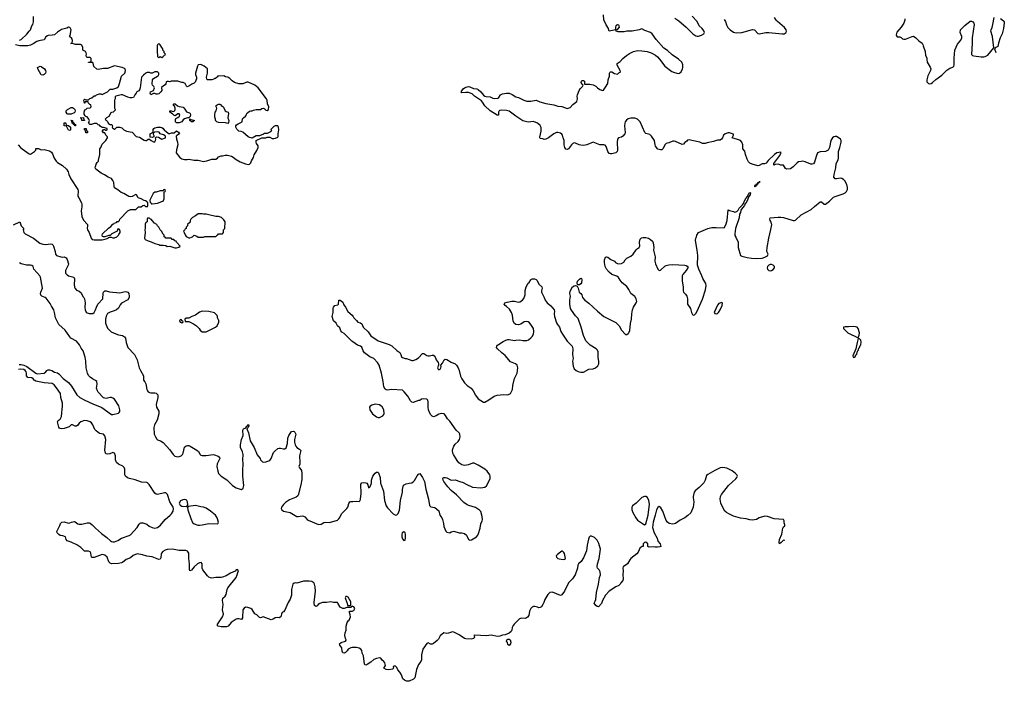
# Model space of a CAD drawing. Header units: inches. Extents: x 2220522 to 2384314, y 721474 to 893490.
# Tile 247 of 256: x 2355070 to 2369634, y 828835 to 838619. Entities that reach past the tile are written whole.
import ezdxf

# ---------------------------------------------------------------- set-up
doc = ezdxf.new("R2010")
doc.units = ezdxf.units.IN
doc.header["$MEASUREMENT"] = 0
for name, color, linetype in [('C3852', 7, 'Continuous'), ('C3853', 7, 'Continuous'), ('C3862', 7, 'Continuous'), ('C3863', 7, 'Continuous')]:
    doc.layers.add(name, color=color, linetype=linetype)

msp = doc.modelspace()

# ---------------------------------------------------------------- linework, layer by layer
at = {"layer": 'C3852', "color": 5, "elevation": 120}
for points in [[(2359043, 830000), (2359037, 829990), (2358992, 829888), (2358970, 829861), (2358951, 829850), (2358941, 829830), (2358931, 829790), (2358910, 829775), (2358890, 829779), (2358850, 829775), (2358830, 829758), (2358790, 829742), (2358670, 829789), (2358630, 829773), (2358617, 829777), (2358577, 829817), (2358550, 829835), (2358510, 829895), (2358490, 829909), (2358445, 829925), (2358410, 829929), (2358390, 829917), (2358371, 829890), (2358365, 829775), (2358352, 829750), (2358310, 829761), (2358290, 829761), (2358270, 829753), (2358196, 829704), (2358155, 829650), (2358130, 829638), (2358050, 829642), (2358008, 829650), (2357989, 829670), (2358072, 829790), (2358085, 829830), (2358072, 829892), (2358078, 829970), (2358075, 830000)], [(2359547, 830000), (2359510, 829987), (2359487, 829973), (2359470, 829953), (2359450, 829941), (2359444, 829944), (2359430, 829958), (2359426, 829990), (2359427, 830000)], [(2360000, 829942), (2359990, 829946), (2359978, 829942), (2359972, 829928), (2359910, 829926), (2359871, 829909), (2359849, 829909), (2359809, 829929), (2359778, 829990), (2359770, 829998), (2359732, 830000)], [(2359908, 830000), (2359912, 829992), (2359918, 829958), (2359950, 829954), (2359962, 829958), (2359967, 829973), (2359968, 830000)], [(2360000, 829337), (2359990, 829337), (2359970, 829332), (2359930, 829309), (2359914, 829286), (2359890, 829263), (2359870, 829253), (2359850, 829254), (2359839, 829279), (2359836, 829330), (2359804, 829370), (2359801, 829390), (2359824, 829410), (2359889, 829430), (2359898, 829442), (2359901, 829450), (2359888, 829468), (2359879, 829510), (2359886, 829554), (2359899, 829590), (2359897, 829650), (2359915, 829705), (2359929, 829730), (2359942, 829738), (2359964, 829790), (2359960, 829820), (2359948, 829850), (2359946, 829870), (2359950, 829874), (2359990, 829872), (2360000, 829877)]]:
    msp.add_lwpolyline(points, dxfattribs=at)
at = {"layer": 'C3853', "color": 5}
for points, elevation in [([(2355065, 838315), (2355092, 838328), (2355177, 838403), (2355209, 838451), (2355228, 838470), (2355249, 838530), (2355262, 838550), (2355275, 838585), (2355276, 838664)], 140), ([(2355047, 836767), (2355081, 836730), (2355107, 836710), (2355210, 836636), (2355228, 836632), (2355288, 836670), (2355308, 836690), (2355310, 836714), (2355350, 836712), (2355390, 836692), (2355430, 836698), (2355450, 836696), (2355510, 836681), (2355542, 836662), (2355557, 836637), (2355581, 836570), (2355608, 836528), (2355630, 836507), (2355702, 836462), (2355763, 836410), (2355787, 836370), (2355796, 836330), (2355826, 836266), (2355931, 836110), (2355936, 836090), (2355931, 836010), (2355943, 835983), (2355986, 835910), (2355991, 835891), (2355991, 835851), (2355979, 835790), (2355989, 835709), (2356015, 835655), (2356071, 835590), (2356074, 835570), (2356067, 835530), (2356071, 835510), (2356096, 835470), (2356127, 835387), (2356141, 835370), (2356170, 835362), (2356290, 835361), (2356350, 835378), (2356378, 835390), (2356382, 835398), (2356396, 835404), (2356424, 835404), (2356450, 835391), (2356470, 835391), (2356509, 835410), (2356533, 835430), (2356537, 835443), (2356555, 835470), (2356556, 835496), (2356542, 835522), (2356530, 835526), (2356518, 835522), (2356514, 835490), (2356434, 835450), (2356410, 835426), (2356390, 835426), (2356331, 835409), (2356311, 835409), (2356295, 835415), (2356289, 835430), (2356295, 835450), (2356383, 835537), (2356420, 835560), (2356450, 835594), (2356462, 835598), (2356466, 835610), (2356502, 835618), (2356510, 835634), (2356530, 835634), (2356546, 835650), (2356549, 835671), (2356670, 835792), (2356710, 835812), (2356790, 835814), (2356828, 835852), (2356867, 835853), (2356893, 835873), (2356910, 835874), (2356930, 835854), (2356962, 835858), (2356966, 835870), (2356966, 835910), (2356962, 835922), (2356947, 835927), (2356942, 835942), (2356910, 835946), (2356866, 835970), (2356824, 835984), (2356815, 835995), (2356798, 836030), (2356790, 836035), (2356734, 836006), (2356710, 836001), (2356686, 836006), (2356609, 836049), (2356570, 836061), (2356521, 836101), (2356473, 836133), (2356465, 836150), (2356463, 836210), (2356450, 836242), (2356430, 836269), (2356378, 836290), (2356326, 836326), (2356274, 836350), (2356195, 836410), (2356188, 836430), (2356189, 836450), (2356200, 836480), (2356215, 836505), (2356234, 836526), (2356238, 836542), (2356253, 836627), (2356255, 836710), (2356269, 836730), (2356290, 836778), (2356342, 836830), (2356368, 836870), (2356367, 836887), (2356346, 836910), (2356330, 836946), (2356308, 836948), (2356302, 836962), (2356286, 836970), (2356302, 836978), (2356310, 836994), (2356330, 836994), (2356344, 836984), (2356356, 836984), (2356366, 836990), (2356366, 837010), (2356310, 837026), (2356290, 837026), (2356262, 837042), (2356250, 837058), (2356230, 837066), (2356210, 837086), (2356170, 837086), (2356132, 837068), (2356108, 837068), (2356086, 837090), (2356096, 837104), (2356100, 837120), (2356102, 837130), (2356095, 837150), (2356070, 837182), (2356048, 837188), (2356036, 837196), (2356022, 837222), (2356022, 837250), (2356035, 837285), (2356046, 837290), (2356067, 837313), (2356110, 837314), (2356126, 837330), (2356122, 837362), (2356107, 837367), (2356087, 837387), (2356082, 837402), (2356050, 837406), (2356038, 837402), (2356033, 837387), (2356027, 837387), (2356026, 837410), (2356018, 837430), (2356023, 837437), (2356030, 837442), (2356050, 837434), (2356090, 837434), (2356107, 837453), (2356136, 837464), (2356170, 837492), (2356190, 837494), (2356206, 837510), (2356250, 837522), (2356270, 837522), (2356290, 837512), (2356370, 837552), (2356406, 837590), (2356448, 837592), (2356509, 837611), (2356530, 837632), (2356547, 837673), (2356576, 837784), (2356624, 837830), (2356630, 837842), (2356633, 837870), (2356628, 837890), (2356610, 837902), (2356586, 837910), (2356470, 837935), (2356370, 837899), (2356310, 837899), (2356230, 837882), (2356209, 837889), (2356169, 837929), (2356156, 837976), (2356150, 837986), (2356090, 837986), (2356086, 837990), (2356122, 837998), (2356127, 838013), (2356127, 838047), (2356110, 838058), (2356070, 838058), (2356058, 838070), (2356054, 838090), (2356059, 838110), (2356054, 838130), (2356042, 838150), (2356006, 838170), (2356002, 838182), (2356004, 838210), (2355990, 838242), (2355970, 838253), (2355894, 838254), (2355850, 838268), (2355827, 838267), (2355834, 838274), (2355846, 838274), (2355849, 838310), (2355839, 838339), (2355808, 838370), (2355816, 838384), (2355833, 838470), (2355817, 838497), (2355810, 838504), (2355792, 838508), (2355767, 838493), (2355710, 838481), (2355690, 838473), (2355630, 838435), (2355583, 838397), (2355550, 838389), (2355490, 838386), (2355479, 838381), (2355456, 838364), (2355430, 838321), (2355354, 838306), (2355324, 838296), (2355270, 838262), (2355230, 838244), (2355190, 838234), (2355074, 838234), (2355006, 838246)], 140), ([(2354976, 835584), (2355070, 835631), (2355091, 835571), (2355130, 835532), (2355123, 835517), (2355126, 835490), (2355133, 835470), (2355152, 835452), (2355275, 835390), (2355370, 835315), (2355410, 835298), (2355450, 835292), (2355530, 835304), (2355550, 835299), (2355562, 835290), (2355572, 835270), (2355596, 835190), (2355601, 835150), (2355613, 835133), (2355678, 835110), (2355710, 835107), (2355730, 835110), (2355750, 835104), (2355757, 835097), (2355772, 835072), (2355790, 835010), (2355789, 834990), (2355750, 834910), (2355748, 834870), (2355770, 834845), (2355792, 834832), (2355870, 834810), (2355878, 834798), (2355883, 834790), (2355883, 834770), (2355874, 834710), (2355882, 834662), (2355890, 834643), (2355910, 834619), (2355950, 834605), (2355981, 834581), (2356006, 834526), (2356021, 834510), (2356030, 834492), (2356039, 834430), (2356035, 834370), (2356038, 834330), (2356055, 834295), (2356070, 834282), (2356096, 834276), (2356130, 834274), (2356150, 834276), (2356171, 834289), (2356190, 834326), (2356205, 834370), (2356227, 834410), (2356302, 834490), (2356304, 834576), (2356310, 834591), (2356330, 834611), (2356350, 834611), (2356396, 834596), (2356550, 834578), (2356630, 834597), (2356656, 834596), (2356671, 834590), (2356686, 834570), (2356691, 834530), (2356691, 834510), (2356670, 834474), (2356575, 834425), (2356556, 834404), (2356530, 834354), (2356503, 834330), (2356468, 834312), (2356406, 834294), (2356368, 834272), (2356350, 834233), (2356337, 834190), (2356340, 834130), (2356370, 834059), (2356392, 834032), (2356424, 834004), (2356492, 833971), (2356530, 833959), (2356590, 833947), (2356622, 833930), (2356633, 833910), (2356646, 833846), (2356672, 833771), (2356767, 833670), (2356810, 833591), (2356839, 833470), (2356855, 833430), (2356902, 833350), (2356899, 833290), (2356923, 833263), (2356937, 833236), (2356950, 833150), (2356958, 833130), (2356970, 833117), (2356990, 833107), (2357010, 833103), (2357070, 833103), (2357090, 833098), (2357113, 833073), (2357113, 833033), (2357089, 832930), (2357096, 832890), (2357126, 832830), (2357129, 832790), (2357101, 832699), (2357065, 832630), (2357054, 832590), (2357061, 832490), (2357077, 832450), (2357098, 832418), (2357110, 832408), (2357153, 832393), (2357190, 832365), (2357290, 832260), (2357339, 832190), (2357366, 832166), (2357390, 832157), (2357410, 832156), (2357430, 832159), (2357456, 832170), (2357476, 832190), (2357486, 832210), (2357510, 832297), (2357530, 832316), (2357550, 832321), (2357570, 832320), (2357590, 832312), (2357690, 832254), (2357713, 832233), (2357738, 832190), (2357750, 832179), (2357770, 832172), (2357830, 832172), (2357930, 832188), (2357950, 832185), (2358006, 832166), (2358027, 832150), (2358030, 832130), (2357990, 832050), (2357984, 832010), (2358000, 831940), (2358012, 831910), (2358050, 831870), (2358134, 831814), (2358217, 831730), (2358270, 831698), (2358330, 831674), (2358350, 831671), (2358374, 831690), (2358383, 831730), (2358371, 831870), (2358370, 831950), (2358376, 832050), (2358371, 832111), (2358377, 832190), (2358368, 832230), (2358338, 832290), (2358334, 832330), (2358350, 832411), (2358375, 832470), (2358370, 832550), (2358382, 832570), (2358416, 832584), (2358429, 832610), (2358443, 832617), (2358452, 832632), (2358458, 832610), (2358451, 832590), (2358432, 832570), (2358455, 832510), (2358478, 832390), (2358536, 832290), (2358585, 832185), (2358625, 832130), (2358631, 832111), (2358661, 832081), (2358675, 832075), (2358710, 832079), (2358770, 832101), (2358791, 832129), (2358824, 832216), (2358842, 832238), (2358890, 832277), (2358910, 832284), (2358930, 832284), (2358970, 832271), (2358990, 832271), (2359010, 832285), (2359029, 832351), (2359038, 832430), (2359050, 832470), (2359089, 832530), (2359116, 832536), (2359130, 832531), (2359140, 832520), (2359154, 832490), (2359133, 832410), (2359134, 832370), (2359144, 832330), (2359153, 832310), (2359170, 832293), (2359210, 832270), (2359227, 832250), (2359225, 832230), (2359207, 832170), (2359215, 832070), (2359212, 832048), (2359197, 832010), (2359207, 831990), (2359228, 831968), (2359238, 831950), (2359244, 831910), (2359242, 831818), (2359230, 831738), (2359190, 831589), (2359183, 831577), (2359161, 831559), (2359063, 831517), (2359002, 831478), (2358973, 831450), (2358941, 831410), (2358937, 831390), (2358947, 831370), (2358970, 831350), (2359070, 831330), (2359170, 831274), (2359190, 831272), (2359250, 831281), (2359270, 831279), (2359287, 831267), (2359320, 831230), (2359337, 831217), (2359490, 831155), (2359530, 831158), (2359570, 831182), (2359590, 831186), (2359650, 831185), (2359770, 831220), (2359790, 831236), (2359805, 831255), (2359831, 831309), (2359848, 831330), (2359910, 831391), (2359922, 831410), (2359938, 831462), (2359952, 831488), (2359970, 831493), (2360000, 831496)], 120), ([(2355062, 833518), (2355090, 833522), (2355130, 833512), (2355178, 833490), (2355310, 833390), (2355330, 833383), (2355430, 833394), (2355456, 833410), (2355470, 833431), (2355490, 833440), (2355510, 833441), (2355543, 833430), (2355584, 833404), (2355630, 833395), (2355650, 833383), (2355714, 833314), (2355793, 833253), (2355838, 833198), (2355913, 833073), (2355961, 833030), (2356034, 832990), (2356150, 832936), (2356286, 832886), (2356430, 832782), (2356450, 832781), (2356530, 832801), (2356542, 832810), (2356550, 832826), (2356549, 832851), (2356534, 832910), (2356470, 833006), (2356450, 833024), (2356430, 833033), (2356410, 833033), (2356350, 833017), (2356310, 833026), (2356232, 833110), (2356220, 833130), (2356208, 833170), (2356217, 833230), (2356209, 833269), (2356190, 833285), (2356147, 833307), (2356113, 833333), (2356090, 833356), (2356071, 833391), (2356054, 833470), (2356049, 833570), (2356040, 833630), (2356010, 833720), (2355980, 833760), (2355954, 833810), (2355910, 833865), (2355828, 833910), (2355810, 833930), (2355742, 834030), (2355650, 834112), (2355598, 834210), (2355586, 834290), (2355574, 834330), (2355542, 834382), (2355522, 834422), (2355460, 834500), (2355449, 834509), (2355398, 834530), (2355385, 834545), (2355380, 834570), (2355385, 834590), (2355409, 834651), (2355378, 834810), (2355370, 834831), (2355281, 834930), (2355269, 834970), (2355250, 834985), (2355230, 834990), (2355170, 834990), (2355090, 835007), (2355065, 835025)], 120), ([(2360000, 833853), (2359984, 833864), (2359870, 833976), (2359836, 833996), (2359818, 834018), (2359803, 834063), (2359769, 834090), (2359749, 834129), (2359710, 834168), (2359694, 834230), (2359695, 834250), (2359709, 834290), (2359706, 834350), (2359714, 834370), (2359729, 834391), (2359778, 834402), (2359786, 834410), (2359789, 834471), (2359810, 834471), (2359850, 834441), (2359863, 834403), (2359890, 834367), (2359924, 834304), (2359989, 834249), (2360000, 834235)], 120), ([(2358075, 830000), (2358072, 830030), (2358075, 830065), (2358110, 830096), (2358123, 830117), (2358138, 830190), (2358150, 830218), (2358270, 830371), (2358287, 830410), (2358295, 830445), (2358308, 830470), (2358290, 830488), (2358270, 830482), (2358255, 830465), (2358190, 830434), (2358126, 830394), (2358070, 830374), (2358050, 830370), (2357969, 830371), (2357910, 830362), (2357890, 830364), (2357870, 830375), (2357850, 830395), (2357781, 830481), (2357770, 830510), (2357767, 830570), (2357754, 830590), (2357730, 830587), (2357698, 830570), (2357650, 830526), (2357610, 830477), (2357588, 830468), (2357581, 830490), (2357583, 830570), (2357572, 830650), (2357572, 830712), (2357570, 830730), (2357550, 830759), (2357528, 830770), (2357430, 830770), (2357330, 830787), (2357250, 830785), (2357224, 830776), (2357188, 830752), (2357168, 830732), (2357162, 830718), (2357160, 830660), (2357150, 830639), (2357130, 830638), (2357030, 830675), (2356950, 830683), (2356887, 830707), (2356810, 830721), (2356750, 830695), (2356710, 830663), (2356646, 830634), (2356590, 830592), (2356575, 830585), (2356530, 830577), (2356430, 830570), (2356410, 830580), (2356390, 830603), (2356362, 830670), (2356330, 830699), (2356310, 830707), (2356290, 830708), (2356170, 830666), (2356144, 830664), (2356132, 830672), (2356124, 830730), (2356111, 830751), (2356090, 830758), (2356030, 830759), (2355974, 830814), (2355914, 830854), (2355830, 830892), (2355770, 830910), (2355757, 830930), (2355749, 830970), (2355710, 830988), (2355670, 830993), (2355647, 831007), (2355625, 831030), (2355618, 831050), (2355663, 831137), (2355675, 831170), (2355694, 831186), (2355730, 831191), (2355790, 831175), (2355810, 831177), (2355838, 831190), (2355876, 831196), (2355893, 831193), (2355930, 831165), (2355950, 831158), (2355990, 831157), (2356070, 831176), (2356096, 831176), (2356112, 831172), (2356143, 831150), (2356190, 831099), (2356279, 831019), (2356361, 830961), (2356412, 830912), (2356430, 830900), (2356450, 830895), (2356470, 830896), (2356523, 830917), (2356574, 830950), (2356690, 830989), (2356710, 830999), (2356806, 831110), (2356839, 831161), (2356850, 831172), (2356863, 831177), (2356890, 831176), (2356950, 831159), (2356985, 831130), (2357030, 831107), (2357070, 831100), (2357090, 831102), (2357110, 831110), (2357154, 831146), (2357220, 831230), (2357297, 831290), (2357315, 831310), (2357339, 831350), (2357345, 831390), (2357339, 831410), (2357290, 831490), (2357255, 831595), (2357238, 831618), (2357230, 831623), (2357210, 831624), (2357110, 831598), (2357090, 831601), (2357070, 831619), (2356986, 831746), (2356961, 831770), (2356950, 831776), (2356870, 831781), (2356776, 831816), (2356693, 831833), (2356666, 831846), (2356637, 831870), (2356625, 831890), (2356625, 831970), (2356616, 831996), (2356595, 832015), (2356530, 832044), (2356500, 832070), (2356488, 832108), (2356485, 832170), (2356470, 832210), (2356450, 832216), (2356402, 832198), (2356370, 832194), (2356350, 832200), (2356337, 832210), (2356331, 832251), (2356342, 832410), (2356330, 832465), (2356310, 832491), (2356250, 832500), (2356199, 832539), (2356180, 832560), (2356154, 832630), (2356130, 832656), (2356110, 832670), (2356070, 832686), (2356030, 832691), (2355972, 832670), (2355949, 832650), (2355930, 832623), (2355910, 832610), (2355890, 832610), (2355850, 832626), (2355830, 832629), (2355814, 832606), (2355802, 832598), (2355729, 832571), (2355690, 832566), (2355670, 832572), (2355660, 832580), (2355650, 832594), (2355631, 832670), (2355641, 832690), (2355670, 832713), (2355689, 832750), (2355704, 832910), (2355703, 832950), (2355680, 833030), (2355672, 833090), (2355616, 833176), (2355581, 833221), (2355550, 833238), (2355430, 833247), (2355310, 833275), (2355282, 833290), (2355269, 833309), (2355250, 833321), (2355189, 833330), (2355173, 833350), (2355173, 833390), (2355167, 833410), (2355151, 833431), (2355130, 833444), (2355088, 833452), (2355054, 833446)], 120), ([(2359427, 830000), (2359444, 830170), (2359440, 830230), (2359431, 830270), (2359420, 830290), (2359390, 830311), (2359350, 830318), (2359270, 830316), (2359170, 830286), (2359150, 830289), (2359130, 830284), (2359111, 830270), (2359103, 830250), (2359090, 830190), (2359089, 830110), (2359070, 830050), (2359043, 830000)], 120), ([(2359732, 830000), (2359710, 830001), (2359670, 830009), (2359610, 830001), (2359550, 830001), (2359547, 830000)], 120), ([(2359968, 830000), (2359968, 830010), (2359930, 830081), (2359910, 830089), (2359892, 830088), (2359882, 830070), (2359908, 830000)], 120)]:
    msp.add_lwpolyline(points, dxfattribs=dict(at, elevation=elevation))
for points, elevation in [([(2357130, 838266), (2357110, 838246), (2357105, 838230), (2357101, 838150), (2357106, 838086), (2357110, 838074), (2357130, 838054), (2357150, 838074), (2357170, 838062), (2357186, 838070), (2357210, 838094), (2357222, 838098), (2357226, 838110), (2357208, 838128), (2357207, 838147), (2357188, 838168), (2357186, 838190), (2357170, 838206), (2357150, 838246)], 140), ([(2355410, 837799), (2355386, 837806), (2355365, 837850), (2355339, 837890), (2355335, 837910), (2355341, 837919), (2355374, 837930), (2355390, 837925), (2355436, 837890), (2355451, 837870), (2355455, 837850), (2355451, 837830), (2355430, 837809)], 140), ([(2357750, 837958), (2357711, 837949), (2357698, 837930), (2357671, 837830), (2357671, 837810), (2357685, 837770), (2357684, 837744), (2357665, 837695), (2357650, 837678), (2357615, 837665), (2357570, 837635), (2357548, 837628), (2357536, 837636), (2357516, 837676), (2357490, 837689), (2357466, 837690), (2357410, 837709), (2357312, 837708), (2357290, 837698), (2357270, 837706), (2357250, 837706), (2357238, 837702), (2357234, 837670), (2357224, 837656), (2357197, 837643), (2357166, 837614), (2357171, 837570), (2357158, 837550), (2357130, 837522), (2357110, 837518), (2357090, 837518), (2357070, 837528), (2357050, 837528), (2357010, 837509), (2356998, 837530), (2357006, 837550), (2357050, 837574), (2357062, 837610), (2357055, 837630), (2357035, 837650), (2357029, 837670), (2357034, 837730), (2357049, 837751), (2357110, 837782), (2357118, 837790), (2357128, 837810), (2357126, 837830), (2357110, 837846), (2357070, 837848), (2357027, 837827), (2357010, 837826), (2356990, 837838), (2356956, 837836), (2356934, 837830), (2356900, 837800), (2356873, 837767), (2356851, 837610), (2356840, 837580), (2356830, 837568), (2356802, 837550), (2356792, 837530), (2356772, 837510), (2356752, 837470), (2356730, 837464), (2356705, 837465), (2356670, 837474), (2356590, 837509), (2356570, 837509), (2356492, 837488), (2356484, 837476), (2356482, 837450), (2356472, 837428), (2356472, 837312), (2356482, 837290), (2356480, 837280), (2356451, 837249), (2356430, 837248), (2356420, 837240), (2356390, 837188), (2356354, 837170), (2356334, 837150), (2356338, 837138), (2356350, 837134), (2356371, 837111), (2356378, 837090), (2356384, 837084), (2356410, 837071), (2356434, 837070), (2356442, 837050), (2356438, 837030), (2356441, 837021), (2356470, 837002), (2356478, 837002), (2356508, 837032), (2356550, 837032), (2356580, 837020), (2356610, 836992), (2356651, 836971), (2356736, 836956), (2356791, 836891), (2356840, 836880), (2356910, 836838), (2356930, 836832), (2356947, 836833), (2356970, 836854), (2356990, 836854), (2357014, 836830), (2357050, 836811), (2357070, 836812), (2357079, 836830), (2357082, 836850), (2357078, 836870), (2357082, 836878), (2357095, 836885), (2357122, 836882), (2357170, 836851), (2357227, 836873), (2357228, 836890), (2357220, 836900), (2357195, 836915), (2357149, 836929), (2357135, 836955), (2357110, 836962), (2357065, 836955), (2357042, 836938), (2357044, 836924), (2357053, 836907), (2357053, 836887), (2357030, 836878), (2357002, 836882), (2356998, 836890), (2357002, 836930), (2357042, 836958), (2357046, 836994), (2357055, 837010), (2357070, 837021), (2357110, 837031), (2357151, 837031), (2357170, 837026), (2357191, 837011), (2357210, 836982), (2357231, 836971), (2357270, 836934), (2357290, 836934), (2357316, 836944), (2357356, 836944), (2357390, 836974), (2357417, 836957), (2357432, 836930), (2357392, 836908), (2357385, 836895), (2357391, 836850), (2357406, 836810), (2357407, 836770), (2357387, 836693), (2357383, 836650), (2357440, 836580), (2357470, 836559), (2357510, 836551), (2357549, 836551), (2357570, 836556), (2357650, 836543), (2357710, 836541), (2357790, 836524), (2357810, 836525), (2357838, 836530), (2357910, 836557), (2357970, 836556), (2357998, 836570), (2358010, 836591), (2358050, 836605), (2358070, 836605), (2358110, 836618), (2358145, 836615), (2358201, 836601), (2358228, 836588), (2358273, 836553), (2358330, 836519), (2358410, 836487), (2358450, 836479), (2358470, 836481), (2358490, 836502), (2358499, 836530), (2358530, 836582), (2358540, 836620), (2358577, 836683), (2358598, 836730), (2358596, 836756), (2358575, 836790), (2358569, 836810), (2358569, 836831), (2358650, 836872), (2358710, 836872), (2358730, 836882), (2358770, 836882), (2358804, 836864), (2358830, 836862), (2358855, 836865), (2358890, 836882), (2358895, 836890), (2358895, 836930), (2358904, 836990), (2358898, 837030), (2358887, 837047), (2358850, 837048), (2358830, 837038), (2358790, 836998), (2358785, 836985), (2358794, 836970), (2358780, 836960), (2358730, 836938), (2358690, 836935), (2358676, 836924), (2358617, 836903), (2358570, 836902), (2358510, 836869), (2358461, 836881), (2358450, 836888), (2358370, 836958), (2358348, 836968), (2358309, 836969), (2358281, 837001), (2358268, 837030), (2358266, 837050), (2358276, 837064), (2358300, 837080), (2358362, 837110), (2358368, 837152), (2358378, 837170), (2358410, 837191), (2358424, 837210), (2358429, 837231), (2358438, 837242), (2358470, 837265), (2358490, 837272), (2358510, 837272), (2358530, 837282), (2358570, 837291), (2358630, 837291), (2358650, 837305), (2358670, 837311), (2358685, 837305), (2358710, 837282), (2358730, 837278), (2358748, 837290), (2358754, 837330), (2358737, 837377), (2358729, 837430), (2358719, 837450), (2358595, 837610), (2358549, 837650), (2358450, 837694), (2358430, 837695), (2358370, 837669), (2358309, 837669), (2358249, 837689), (2358214, 837714), (2358178, 837750), (2358150, 837769), (2358115, 837775), (2358090, 837788), (2358010, 837786), (2357998, 837782), (2357994, 837770), (2357978, 837762), (2357970, 837748), (2357953, 837747), (2357942, 837738), (2357910, 837728), (2357848, 837728), (2357840, 837740), (2357835, 837770), (2357848, 837830), (2357846, 837890), (2357798, 837930)], 140), ([(2355782, 837222), (2355770, 837226), (2355758, 837250), (2355758, 837270), (2355775, 837290), (2355830, 837321), (2355850, 837319), (2355865, 837310), (2355885, 837290), (2355892, 837270), (2355885, 837250), (2355876, 837244), (2355830, 837224)], 140), ([(2357574, 837166), (2357550, 837168), (2357510, 837155), (2357490, 837138), (2357470, 837108), (2357430, 837095), (2357410, 837094), (2357390, 837095), (2357375, 837110), (2357375, 837145), (2357381, 837159), (2357410, 837172), (2357434, 837190), (2357439, 837210), (2357430, 837228), (2357410, 837229), (2357370, 837198), (2357350, 837206), (2357330, 837228), (2357289, 837250), (2357290, 837272), (2357310, 837272), (2357324, 837264), (2357350, 837262), (2357363, 837277), (2357369, 837290), (2357369, 837310), (2357359, 837339), (2357346, 837350), (2357346, 837370), (2357350, 837374), (2357370, 837374), (2357406, 837346), (2357430, 837336), (2357490, 837325), (2357515, 837295), (2357538, 837258), (2357580, 837240), (2357591, 837230), (2357598, 837210), (2357590, 837186)], 140), ([(2358150, 837086), (2358114, 837094), (2358010, 837098), (2357987, 837107), (2357966, 837130), (2357966, 837150), (2357956, 837176), (2357955, 837210), (2357962, 837250), (2357975, 837270), (2357988, 837310), (2357978, 837330), (2357978, 837350), (2357990, 837362), (2358010, 837372), (2358032, 837372), (2358044, 837364), (2358052, 837350), (2358075, 837335), (2358083, 837323), (2358110, 837272), (2358122, 837262), (2358152, 837250), (2358158, 837230), (2358151, 837170), (2358165, 837130), (2358160, 837100)], 140), ([(2355890, 837049), (2355882, 837062), (2355867, 837067), (2355862, 837082), (2355846, 837090), (2355842, 837122), (2355830, 837126), (2355827, 837133), (2355852, 837130), (2355858, 837098), (2355870, 837094), (2355878, 837078), (2355894, 837070), (2355894, 837050)], 140), ([(2355990, 837126), (2355982, 837162), (2355966, 837170), (2356013, 837173), (2356018, 837138), (2356030, 837134), (2356030, 837126)], 140), ([(2357610, 837108), (2357589, 837129), (2357586, 837154), (2357602, 837142), (2357654, 837130), (2357630, 837109)], 140), ([(2355810, 836978), (2355790, 836986), (2355762, 837042), (2355728, 837050), (2355726, 837090), (2355730, 837094), (2355750, 837094), (2355754, 837090), (2355758, 837058), (2355792, 837052), (2355822, 837030), (2355822, 836990)], 140), ([(2356070, 836946), (2356047, 836947), (2356042, 836982), (2356028, 836988), (2356030, 837012), (2356054, 837010), (2356058, 836978), (2356074, 836970), (2356074, 836950)], 140), ([(2357210, 836106), (2357198, 836102), (2357194, 836086), (2357150, 836086), (2357091, 836069), (2357070, 836068), (2357042, 836050), (2356994, 835950), (2356998, 835918), (2357010, 835914), (2357018, 835898), (2357030, 835894), (2357110, 835905), (2357170, 835932), (2357190, 835934), (2357206, 835970), (2357206, 836074), (2357222, 836078), (2357226, 836090), (2357222, 836102)], 140), ([(2356990, 835686), (2356958, 835682), (2356954, 835670), (2356954, 835630), (2356938, 835622), (2356925, 835595), (2356926, 835530), (2356921, 835510), (2356925, 835470), (2356916, 835390), (2356926, 835370), (2356970, 835348), (2357016, 835336), (2357070, 835311), (2357130, 835294), (2357145, 835285), (2357190, 835286), (2357230, 835278), (2357250, 835267), (2357290, 835272), (2357366, 835246), (2357390, 835246), (2357423, 835257), (2357446, 835270), (2357387, 835327), (2357382, 835342), (2357367, 835347), (2357350, 835366), (2357327, 835367), (2357310, 835386), (2357230, 835386), (2357222, 835402), (2357206, 835410), (2357206, 835430), (2357190, 835446), (2357168, 835490), (2357149, 835509), (2357128, 835550), (2357108, 835570), (2357098, 835590), (2357066, 835610), (2357027, 835647), (2357022, 835662), (2357007, 835667)], 140), ([(2357770, 835749), (2357710, 835748), (2357670, 835718), (2357625, 835695), (2357602, 835670), (2357593, 835647), (2357590, 835626), (2357554, 835590), (2357554, 835570), (2357534, 835550), (2357534, 835530), (2357518, 835522), (2357514, 835510), (2357492, 835490), (2357505, 835470), (2357517, 835437), (2357532, 835412), (2357570, 835392), (2357587, 835393), (2357610, 835402), (2357626, 835410), (2357650, 835432), (2357690, 835418), (2357710, 835405), (2357790, 835402), (2357810, 835412), (2357970, 835414), (2357990, 835434), (2358002, 835438), (2358010, 835454), (2358070, 835454), (2358086, 835470), (2358086, 835510), (2358106, 835530), (2358108, 835630), (2358090, 835658), (2358054, 835694), (2358013, 835707), (2357970, 835709), (2357870, 835735), (2357830, 835742), (2357790, 835742)], 140), ([(2357768, 834308), (2357730, 834295), (2357670, 834249), (2357614, 834230), (2357570, 834206), (2357530, 834206), (2357514, 834190), (2357518, 834158), (2357530, 834154), (2357570, 834154), (2357640, 834120), (2357685, 834090), (2357725, 834050), (2357738, 834030), (2357770, 834005), (2357830, 834002), (2357966, 834070), (2357990, 834094), (2358016, 834144), (2358018, 834170), (2357998, 834210), (2357998, 834230), (2357990, 834246), (2357950, 834286), (2357870, 834302)], 140), ([(2357450, 834186), (2357434, 834170), (2357445, 834145), (2357470, 834134), (2357486, 834150), (2357482, 834162), (2357467, 834167), (2357462, 834182)], 140), ([(2357510, 831524), (2357481, 831519), (2357450, 831504), (2357431, 831470), (2357442, 831442), (2357470, 831427), (2357530, 831422), (2357538, 831422), (2357549, 831431), (2357555, 831445), (2357552, 831490), (2357541, 831510), (2357530, 831519)], 120), ([(2357670, 831433), (2357562, 831418), (2357553, 831407), (2357557, 831370), (2357600, 831240), (2357625, 831185), (2357650, 831162), (2357704, 831144), (2357730, 831143), (2357770, 831149), (2357870, 831167), (2357995, 831165), (2358007, 831173), (2358010, 831190), (2357990, 831250), (2357965, 831290), (2357890, 831353), (2357830, 831393), (2357791, 831411), (2357750, 831415)], 120)]:
    msp.add_lwpolyline(points, close=True, dxfattribs=dict(at, elevation=elevation))
at = {"layer": 'C3862', "color": 5, "elevation": 120}
for points in [[(2362821, 830000), (2362810, 829970), (2362790, 829937), (2362770, 829924), (2362750, 829921), (2362730, 829933), (2362690, 829943), (2362670, 829939), (2362650, 829929), (2362630, 829909), (2362619, 829890), (2362610, 829870), (2362599, 829810), (2362579, 829781), (2362550, 829765), (2362490, 829769), (2362462, 829758), (2362382, 829678), (2362370, 829659), (2362356, 829630), (2362351, 829590), (2362341, 829570), (2362311, 829549), (2362250, 829524), (2362210, 829516), (2362170, 829502), (2362130, 829496), (2362050, 829516), (2361970, 829508), (2361804, 829516), (2361787, 829510), (2361795, 829490), (2361785, 829470), (2361750, 829456), (2361670, 829462), (2361650, 829469), (2361570, 829523), (2361490, 829562), (2361470, 829565), (2361414, 829546), (2361390, 829543), (2361345, 829550), (2361290, 829509), (2361263, 829457), (2361244, 829436), (2361190, 829396), (2361170, 829385), (2361146, 829386), (2361110, 829405), (2361090, 829395), (2361035, 829310), (2361014, 829226), (2361013, 829150), (2361004, 829130), (2360970, 829083), (2360938, 829010), (2360913, 828887), (2360895, 828865), (2360830, 828837), (2360810, 828835), (2360790, 828839), (2360761, 828850), (2360738, 828870), (2360717, 828930), (2360692, 828970), (2360663, 829003), (2360650, 829039), (2360630, 829057), (2360610, 829058), (2360594, 829050), (2360598, 829030), (2360585, 829015), (2360530, 829003), (2360489, 829010), (2360458, 829030), (2360479, 829070), (2360473, 829110), (2360455, 829130), (2360430, 829149), (2360410, 829175), (2360390, 829182), (2360347, 829173), (2360310, 829157), (2360264, 829116), (2360210, 829082), (2360190, 829073), (2360178, 829078), (2360168, 829090), (2360153, 829210), (2360138, 829250), (2360129, 829290), (2360118, 829310), (2360090, 829327), (2360050, 829336), (2360000, 829337)], [(2363680, 830000), (2363674, 829986), (2363630, 829936), (2363610, 829943), (2363590, 829958), (2363565, 829990), (2363571, 830000)], [(2360000, 829877), (2360010, 829882), (2360028, 829910), (2360010, 829938), (2360000, 829942)]]:
    msp.add_lwpolyline(points, dxfattribs=at)
msp.add_lwpolyline([(2362310, 829366), (2362290, 829379), (2362285, 829410), (2362269, 829430), (2362277, 829450), (2362290, 829456), (2362310, 829458), (2362327, 829450), (2362333, 829413), (2362330, 829390)], close=True, dxfattribs=at)
at = {"layer": 'C3863', "color": 5, "elevation": 120}
for points in [[(2360000, 834235), (2360004, 834230), (2360011, 834210), (2360052, 834172), (2360070, 834144), (2360110, 834135), (2360130, 834123), (2360152, 834070), (2360222, 834002), (2360265, 833945), (2360370, 833870), (2360536, 833816), (2360576, 833796), (2360650, 833727), (2360695, 833695), (2360707, 833670), (2360715, 833635), (2360730, 833621), (2360770, 833611), (2360792, 833610), (2360870, 833578), (2360890, 833577), (2360930, 833593), (2360970, 833617), (2361030, 833683), (2361050, 833681), (2361090, 833654), (2361110, 833647), (2361130, 833647), (2361170, 833659), (2361190, 833657), (2361210, 833641), (2361230, 833587), (2361259, 833550), (2361267, 833530), (2361267, 833510), (2361251, 833470), (2361258, 833450), (2361270, 833441), (2361290, 833452), (2361299, 833470), (2361302, 833490), (2361298, 833510), (2361322, 833538), (2361349, 833591), (2361363, 833597), (2361390, 833593), (2361450, 833556), (2361510, 833532), (2361531, 833511), (2361556, 833470), (2361571, 833430), (2361590, 833348), (2361609, 833310), (2361650, 833250), (2361690, 833207), (2361750, 833168), (2361778, 833130), (2361810, 833064), (2361850, 833014), (2361930, 832961), (2361950, 832965), (2362010, 832996), (2362090, 833050), (2362130, 833068), (2362230, 833076), (2362290, 833071), (2362330, 833090), (2362357, 833150), (2362363, 833210), (2362387, 833313), (2362427, 833393), (2362437, 833470), (2362428, 833508), (2362403, 833530), (2362330, 833561), (2362250, 833651), (2362201, 833690), (2362137, 833750), (2362125, 833770), (2362127, 833790), (2362136, 833804), (2362150, 833818), (2362220, 833860), (2362261, 833881), (2362290, 833889), (2362310, 833890), (2362390, 833876), (2362410, 833882), (2362470, 833883), (2362510, 833876), (2362570, 833875), (2362594, 833886), (2362630, 833913), (2362650, 833934), (2362670, 833970), (2362674, 834010), (2362670, 834053), (2362630, 834113), (2362610, 834135), (2362590, 834149), (2362563, 834157), (2362530, 834153), (2362482, 834118), (2362450, 834107), (2362410, 834110), (2362390, 834127), (2362370, 834162), (2362359, 834250), (2362346, 834290), (2362316, 834336), (2362270, 834378), (2362249, 834390), (2362234, 834410), (2362248, 834430), (2362279, 834441), (2362350, 834456), (2362390, 834458), (2362450, 834442), (2362470, 834447), (2362508, 834472), (2362526, 834494), (2362547, 834550), (2362547, 834613), (2362559, 834670), (2362590, 834722), (2362608, 834732), (2362628, 834770), (2362640, 834780), (2362655, 834785), (2362685, 834785), (2362710, 834776), (2362722, 834762), (2362747, 834707), (2362791, 834670), (2362796, 834650), (2362787, 834610), (2362787, 834590), (2362830, 834511), (2362844, 834470), (2362873, 834430), (2362926, 834386), (2362975, 834330), (2362982, 834310), (2362976, 834270), (2362979, 834230), (2363010, 834136), (2363023, 834110), (2363052, 834072), (2363075, 834010), (2363097, 833970), (2363170, 833864), (2363240, 833790), (2363253, 833750), (2363247, 833670), (2363255, 833610), (2363247, 833570), (2363256, 833496), (2363270, 833458), (2363301, 833430), (2363330, 833415), (2363370, 833404), (2363410, 833405), (2363490, 833451), (2363550, 833457), (2363589, 833470), (2363620, 833500), (2363635, 833530), (2363638, 833562), (2363628, 833630), (2363625, 833705), (2363616, 833730), (2363597, 833750), (2363506, 833806), (2363443, 833870), (2363407, 833950), (2363374, 834070), (2363330, 834202), (2363290, 834241), (2363230, 834321), (2363215, 834350), (2363206, 834414), (2363207, 834470), (2363216, 834530), (2363207, 834570), (2363214, 834606), (2363245, 834670), (2363270, 834683), (2363290, 834686), (2363305, 834685), (2363317, 834677), (2363331, 834651), (2363347, 834590), (2363370, 834570), (2363384, 834550), (2363397, 834510), (2363427, 834470), (2363490, 834428), (2363615, 834310), (2363710, 834231), (2363890, 834143), (2363935, 834090), (2363970, 834027), (2364030, 833965), (2364050, 833965), (2364070, 833979), (2364081, 833990), (2364097, 834023), (2364107, 834127), (2364118, 834190), (2364123, 834270), (2364133, 834330), (2364147, 834370), (2364190, 834430), (2364196, 834450), (2364190, 834489), (2364170, 834524), (2364109, 834570), (2364081, 834630), (2364050, 834673), (2363982, 834730), (2363950, 834769), (2363928, 834808), (2363904, 834824), (2363830, 834853), (2363790, 834883), (2363749, 834930), (2363729, 834969), (2363719, 835030), (2363719, 835070), (2363735, 835105), (2363750, 835111), (2363770, 835106), (2363814, 835074), (2363867, 835047), (2363885, 835030), (2363913, 835013), (2363930, 835007), (2363970, 835011), (2364005, 835035), (2364026, 835070), (2364050, 835094), (2364110, 835122), (2364146, 835150), (2364190, 835216), (2364210, 835236), (2364234, 835250), (2364244, 835270), (2364239, 835330), (2364249, 835371), (2364269, 835391), (2364290, 835398), (2364330, 835398), (2364372, 835390), (2364402, 835370), (2364430, 835342), (2364440, 835320), (2364451, 835250), (2364447, 835210), (2364468, 835110), (2364466, 835050), (2364474, 835010), (2364510, 834931), (2364530, 834911), (2364550, 834917), (2364610, 834974), (2364634, 834986), (2364670, 834995), (2364730, 834998), (2364910, 834990), (2364930, 834986), (2364954, 834970), (2364952, 834950), (2364930, 834910), (2364880, 834850), (2364870, 834830), (2364868, 834750), (2364882, 834670), (2364884, 834610), (2364890, 834590), (2364919, 834559), (2364938, 834530), (2364947, 834490), (2364948, 834410), (2364994, 834350), (2365009, 834289), (2365021, 834261), (2365030, 834251), (2365050, 834253), (2365070, 834274), (2365092, 834308), (2365172, 834488), (2365214, 834626), (2365225, 834690), (2365220, 834720), (2365175, 834790), (2365162, 834830), (2365117, 834930), (2365098, 834990), (2365101, 835130), (2365092, 835210), (2365065, 835355), (2365069, 835390), (2365082, 835410), (2365085, 835430), (2365109, 835470), (2365248, 835530), (2365310, 835546), (2365370, 835547), (2365490, 835539), (2365517, 835584), (2365533, 835647), (2365550, 835806), (2365570, 835795), (2365630, 835781), (2365650, 835771), (2365677, 835783), (2365697, 835803), (2365713, 835830), (2365761, 835879), (2365777, 835903), (2365790, 835939), (2365810, 835975), (2365836, 836004), (2365850, 836039), (2365857, 836043), (2365870, 836065), (2365880, 836060), (2365873, 836030), (2365855, 836005), (2365830, 835941), (2365810, 835906), (2365801, 835899), (2365790, 835870), (2365761, 835839), (2365738, 835802), (2365730, 835767), (2365718, 835742), (2365710, 835690), (2365657, 835530), (2365646, 835450), (2365648, 835428), (2365665, 835405), (2365699, 835330), (2365696, 835250), (2365730, 835130), (2365750, 835120), (2365770, 835119), (2365830, 835100), (2365892, 835092), (2365970, 835088), (2366050, 835094), (2366090, 835107), (2366130, 835126), (2366138, 835142), (2366140, 835150), (2366123, 835190), (2366124, 835250), (2366150, 835390), (2366182, 835518), (2366195, 835585), (2366185, 835625), (2366170, 835650), (2366164, 835670), (2366169, 835690), (2366290, 835701), (2366330, 835699), (2366370, 835693), (2366510, 835651), (2366530, 835651), (2366544, 835656), (2366627, 835733), (2366778, 835810), (2366826, 835854), (2366910, 835923), (2366930, 835927), (2366970, 835890), (2366990, 835892), (2367050, 835937), (2367108, 835992), (2367130, 836004), (2367250, 836042), (2367281, 836059), (2367301, 836079), (2367315, 836110), (2367315, 836135), (2367302, 836182), (2367274, 836234), (2367256, 836256), (2367230, 836272), (2367210, 836274), (2367150, 836265), (2367130, 836267), (2367113, 836290), (2367116, 836330), (2367140, 836430), (2367146, 836490), (2367174, 836546), (2367181, 836570), (2367183, 836670), (2367203, 836730), (2367221, 836810), (2367220, 836830), (2367210, 836852), (2367178, 836878), (2367150, 836890), (2367130, 836892), (2367114, 836886), (2367091, 836870), (2367082, 836858), (2367068, 836830), (2367050, 836729), (2367030, 836689), (2366990, 836672), (2366910, 836664), (2366871, 836649), (2366850, 836598), (2366826, 836514), (2366810, 836489), (2366790, 836481), (2366770, 836483), (2366690, 836517), (2366650, 836525), (2366630, 836524), (2366590, 836515), (2366570, 836503), (2366510, 836441), (2366470, 836414), (2366410, 836409), (2366397, 836417), (2366370, 836469), (2366330, 836466), (2366290, 836481), (2366243, 836477), (2366226, 836470), (2366226, 836490), (2366238, 836510), (2366315, 836610), (2366324, 836636), (2366335, 836650), (2366330, 836658), (2366270, 836649), (2366234, 836626), (2366143, 836537), (2366110, 836495), (2366089, 836489), (2366050, 836489), (2366010, 836464), (2365990, 836459), (2365904, 836484), (2365870, 836499), (2365850, 836517), (2365830, 836554), (2365805, 836625), (2365795, 836675), (2365768, 836710), (2365767, 836767), (2365749, 836810), (2365733, 836830), (2365717, 836837), (2365609, 836870), (2365629, 836910), (2365628, 836928), (2365570, 836946), (2365550, 836946), (2365506, 836930), (2365481, 836910), (2365467, 836873), (2365452, 836850), (2365430, 836839), (2365390, 836835), (2365330, 836817), (2365240, 836800), (2365210, 836789), (2365170, 836789), (2365129, 836809), (2365010, 836830), (2364970, 836841), (2364950, 836835), (2364939, 836821), (2364910, 836802), (2364890, 836779), (2364870, 836775), (2364770, 836818), (2364750, 836823), (2364730, 836821), (2364670, 836798), (2364630, 836789), (2364613, 836767), (2364590, 836714), (2364570, 836696), (2364550, 836693), (2364510, 836703), (2364475, 836750), (2364467, 836770), (2364458, 836830), (2364417, 836897), (2364390, 836923), (2364330, 836938), (2364316, 836950), (2364248, 837110), (2364210, 837148), (2364170, 837163), (2364110, 837161), (2364070, 837152), (2364046, 837134), (2364028, 837110), (2364021, 837090), (2364017, 837050), (2364027, 836950), (2364021, 836930), (2363990, 836896), (2363970, 836883), (2363927, 836870), (2363910, 836850), (2363906, 836810), (2363911, 836689), (2363906, 836670), (2363890, 836649), (2363830, 836633), (2363810, 836633), (2363790, 836641), (2363770, 836670), (2363745, 836745), (2363730, 836761), (2363708, 836768), (2363649, 836770), (2363550, 836807), (2363458, 836770), (2363410, 836760), (2363370, 836761), (2363347, 836767), (2363290, 836795), (2363270, 836799), (2363250, 836789), (2363231, 836770), (2363190, 836707), (2363170, 836700), (2363150, 836705), (2363133, 836730), (2363123, 836770), (2363123, 836830), (2363108, 836870), (2363101, 836910), (2363090, 836927), (2363070, 836941), (2363030, 836952), (2363008, 836952), (2362969, 836931), (2362890, 836873), (2362850, 836853), (2362830, 836849), (2362810, 836858), (2362770, 836864), (2362762, 836870), (2362763, 836883), (2362782, 836970), (2362783, 837023), (2362770, 837055), (2362730, 837089), (2362670, 837112), (2362590, 837106), (2362510, 837124), (2362410, 837190), (2362332, 837252), (2362310, 837265), (2362270, 837276), (2362190, 837283), (2362170, 837275), (2362163, 837270), (2362153, 837250), (2362150, 837208), (2362130, 837209), (2362030, 837272), (2361950, 837344), (2361917, 837397), (2361899, 837419), (2361797, 837490), (2361761, 837521), (2361710, 837540), (2361670, 837542), (2361610, 837538), (2361598, 837550), (2361630, 837598), (2361648, 837610), (2361690, 837627), (2361714, 837630), (2361730, 837627), (2361782, 837602), (2361830, 837596), (2361850, 837588), (2361890, 837553), (2361930, 837502), (2361949, 837489), (2361970, 837482), (2362030, 837476), (2362070, 837458), (2362090, 837454), (2362141, 837459), (2362157, 837470), (2362182, 837510), (2362210, 837525), (2362270, 837534), (2362310, 837533), (2362354, 837514), (2362410, 837476), (2362450, 837467), (2362527, 837427), (2362570, 837412), (2362630, 837412), (2362710, 837430), (2362766, 837406), (2362850, 837382), (2362970, 837359), (2363030, 837341), (2363090, 837333), (2363170, 837307), (2363210, 837321), (2363254, 837366), (2363309, 837410), (2363319, 837450), (2363317, 837490), (2363321, 837510), (2363343, 837570), (2363362, 837598), (2363395, 837630), (2363406, 837650), (2363390, 837664), (2363374, 837690), (2363380, 837710), (2363390, 837721), (2363410, 837721), (2363422, 837710), (2363425, 837665), (2363504, 837664), (2363550, 837656), (2363590, 837635), (2363616, 837610), (2363650, 837587), (2363690, 837571), (2363703, 837577), (2363737, 837623), (2363767, 837673), (2363776, 837730), (2363793, 837786), (2363794, 837826), (2363800, 837840), (2363810, 837850), (2363830, 837846), (2363870, 837825), (2363910, 837811), (2363930, 837831), (2363950, 837841), (2363956, 837850), (2363951, 837870), (2363908, 837948), (2363906, 837970), (2363950, 838002), (2363990, 838044), (2364045, 838090), (2364090, 838120), (2364149, 838150), (2364210, 838162), (2364270, 838160), (2364350, 838149), (2364410, 838130), (2364474, 838094), (2364504, 838070), (2364535, 838035), (2364610, 837933), (2364714, 837854), (2364756, 837836), (2364810, 837824), (2364830, 837826), (2364854, 837850), (2364874, 837890), (2364878, 837910), (2364878, 837950), (2364863, 837990), (2364814, 838034), (2364721, 838101), (2364650, 838161), (2364597, 838197), (2364486, 838326), (2364425, 838410), (2364400, 838430), (2364317, 838457), (2364270, 838483), (2364232, 838468), (2364130, 838449), (2364052, 838448), (2364010, 838440), (2363921, 838441), (2363894, 838450), (2363888, 838468), (2363789, 838449), (2363783, 838463), (2363781, 838490), (2363744, 838544), (2363710, 838618), (2363705, 838690)], [(2364761, 838641), (2364820, 838600), (2364930, 838510), (2365029, 838410), (2365070, 838379), (2365090, 838374), (2365110, 838375), (2365154, 838390), (2365191, 838409), (2365198, 838430), (2365190, 838456), (2365163, 838490), (2365119, 838530), (2365089, 838590), (2365019, 838670)], [(2365490, 838624), (2365508, 838590), (2365523, 838543), (2365545, 838505), (2365580, 838470), (2365630, 838435), (2365670, 838426), (2365749, 838431), (2365910, 838475), (2365937, 838470), (2365990, 838416), (2366010, 838410), (2366108, 838432), (2366150, 838432), (2366350, 838409), (2366378, 838410), (2366409, 838430), (2366413, 838450), (2366407, 838470), (2366383, 838503), (2366277, 838590), (2366258, 838610), (2366235, 838650)], [(2368162, 838630), (2368160, 838610), (2368148, 838570), (2368110, 838510), (2368045, 838435), (2368033, 838393), (2368038, 838378), (2368050, 838366), (2368090, 838367), (2368110, 838356), (2368130, 838335), (2368150, 838331), (2368170, 838333), (2368270, 838372), (2368290, 838373), (2368327, 838350), (2368370, 838306), (2368418, 838270), (2368431, 838250), (2368432, 838230), (2368463, 838150), (2368466, 838090), (2368490, 838054), (2368487, 838030), (2368495, 837990), (2368539, 837919), (2368547, 837890), (2368542, 837870), (2368505, 837790), (2368486, 837730), (2368490, 837701), (2368510, 837677), (2368530, 837671), (2368550, 837675), (2368570, 837688), (2368623, 837737), (2368710, 837798), (2368786, 837874), (2368830, 837901), (2368870, 837915), (2368887, 837930), (2368893, 837950), (2368890, 838050), (2368900, 838170), (2368943, 838257), (2368990, 838318), (2369006, 838350), (2369006, 838370), (2368983, 838430), (2368988, 838470), (2369050, 838533), (2369130, 838595), (2369150, 838595), (2369170, 838585), (2369183, 838570), (2369186, 838550), (2369156, 838350), (2369160, 838270), (2369146, 838106), (2369161, 838090), (2369183, 838083), (2369289, 838071), (2369330, 838071), (2369350, 838073), (2369390, 838094), (2369479, 838201), (2369461, 838370), (2369435, 838450), (2369438, 838470), (2369455, 838505), (2369466, 838550), (2369486, 838650)], [(2369578, 838638), (2369621, 838601), (2369631, 838590), (2369634, 838574), (2369621, 838490), (2369602, 838410), (2369573, 838350), (2369548, 838272), (2369538, 838222), (2369498, 838202), (2369491, 838190), (2369510, 838136)], [(2360000, 831496), (2360050, 831499), (2360090, 831495), (2360105, 831510), (2360112, 831530), (2360120, 831610), (2360115, 831750), (2360129, 831770), (2360156, 831776), (2360191, 831771), (2360203, 831763), (2360218, 831738), (2360230, 831694), (2360250, 831712), (2360270, 831745), (2360276, 831770), (2360276, 831810), (2360295, 831870), (2360330, 831914), (2360350, 831928), (2360368, 831928), (2360377, 831917), (2360401, 831850), (2360407, 831767), (2360450, 831645), (2360466, 831510), (2360490, 831430), (2360510, 831401), (2360596, 831310), (2360630, 831294), (2360650, 831298), (2360670, 831314), (2360690, 831365), (2360705, 831510), (2360730, 831630), (2360732, 831670), (2360747, 831733), (2360758, 831742), (2360786, 831754), (2360830, 831767), (2360870, 831771), (2360890, 831785), (2360910, 831806), (2360950, 831875), (2360970, 831896), (2360990, 831906), (2361030, 831850), (2361057, 831790), (2361078, 831678), (2361119, 831530), (2361134, 831434), (2361150, 831416), (2361210, 831405), (2361270, 831355), (2361285, 831290), (2361314, 831250), (2361322, 831230), (2361338, 831170), (2361344, 831124), (2361374, 831054), (2361390, 831041), (2361430, 831031), (2361450, 831045), (2361490, 831053), (2361570, 831032), (2361610, 831030), (2361650, 831021), (2361678, 830998), (2361708, 830930), (2361730, 830922), (2361754, 830926), (2361825, 830970), (2361845, 830995), (2361857, 831023), (2361880, 831100), (2361890, 831165), (2361910, 831207), (2361915, 831230), (2361910, 831270), (2361890, 831346), (2361870, 831368), (2361810, 831406), (2361714, 831434), (2361690, 831445), (2361641, 831481), (2361530, 831592), (2361450, 831656), (2361403, 831710), (2361345, 831790), (2361333, 831810), (2361330, 831834), (2361335, 831845), (2361346, 831850), (2361370, 831851), (2361390, 831846), (2361450, 831811), (2361510, 831815), (2361578, 831790), (2361630, 831777), (2361675, 831750), (2361770, 831708), (2361890, 831694), (2361950, 831706), (2361974, 831726), (2362027, 831830), (2362031, 831870), (2362026, 831890), (2361983, 831943), (2361952, 831970), (2361850, 832031), (2361790, 832061), (2361770, 832060), (2361710, 832036), (2361650, 832027), (2361610, 832035), (2361565, 832065), (2361539, 832099), (2361487, 832187), (2361479, 832210), (2361472, 832250), (2361475, 832275), (2361490, 832313), (2361510, 832342), (2361557, 832383), (2361575, 832410), (2361586, 832450), (2361580, 832490), (2361568, 832510), (2361528, 832550), (2361430, 832683), (2361396, 832716), (2361370, 832766), (2361350, 832789), (2361310, 832795), (2361270, 832783), (2361230, 832761), (2361190, 832747), (2361170, 832757), (2361150, 832775), (2361130, 832810), (2361115, 832850), (2361110, 832890), (2361113, 832970), (2361106, 832990), (2361090, 833007), (2361047, 833013), (2361015, 833005), (2360990, 832989), (2360970, 832989), (2360890, 832959), (2360870, 832962), (2360850, 832982), (2360809, 833050), (2360758, 833118), (2360730, 833140), (2360570, 833148), (2360510, 833140), (2360490, 833143), (2360474, 833154), (2360456, 833190), (2360448, 833270), (2360423, 833390), (2360386, 833510), (2360364, 833550), (2360310, 833608), (2360250, 833633), (2360170, 833694), (2360150, 833723), (2360130, 833778), (2360110, 833792), (2360068, 833808), (2360000, 833853)], [(2366389, 830918), (2366370, 830922), (2366335, 830885), (2366310, 830868), (2366305, 830885), (2366310, 830930), (2366345, 831010), (2366360, 831100), (2366370, 831121), (2366388, 831132), (2366389, 831150), (2366378, 831178), (2366379, 831210), (2366368, 831230), (2366230, 831237), (2366130, 831270), (2366090, 831277), (2366010, 831250), (2365970, 831230), (2365910, 831220), (2365870, 831222), (2365817, 831237), (2365730, 831245), (2365630, 831278), (2365560, 831310), (2365524, 831330), (2365500, 831350), (2365470, 831404), (2365443, 831470), (2365432, 831530), (2365436, 831570), (2365450, 831599), (2365556, 831730), (2365663, 831830), (2365679, 831850), (2365685, 831870), (2365676, 831890), (2365659, 831910), (2365610, 831947), (2365528, 831988), (2365470, 831998), (2365430, 831990), (2365350, 831952), (2365250, 831895), (2365230, 831876), (2365209, 831810), (2365188, 831772), (2365121, 831699), (2365061, 831650), (2365048, 831632), (2365030, 831570), (2365030, 831550), (2365043, 831490), (2365032, 831410), (2364995, 831325), (2364955, 831285), (2364910, 831251), (2364840, 831220), (2364770, 831168), (2364730, 831161), (2364679, 831170), (2364650, 831190), (2364630, 831213), (2364584, 831350), (2364550, 831410), (2364530, 831420), (2364510, 831405), (2364491, 831370), (2364469, 831291), (2364442, 831190), (2364428, 831110), (2364455, 831030), (2364498, 830950), (2364510, 830907), (2364541, 830870), (2364554, 830830), (2364537, 830823), (2364503, 830817), (2364470, 830818), (2364450, 830824), (2364379, 830819), (2364362, 830830), (2364362, 830870), (2364333, 830893), (2364312, 830888), (2364294, 830870), (2364292, 830830), (2364273, 830827), (2364264, 830816), (2364250, 830814), (2364217, 830743), (2364199, 830721), (2364111, 830649), (2364095, 830630), (2364059, 830570), (2363996, 830530), (2363989, 830510), (2363996, 830470), (2363990, 830410), (2363998, 830350), (2363990, 830324), (2363961, 830290), (2363950, 830269), (2363930, 830253), (2363890, 830233), (2363790, 830168), (2363734, 830110), (2363692, 830030), (2363680, 830000)], [(2363571, 830000), (2363582, 830018), (2363594, 830046), (2363602, 830150), (2363633, 830273), (2363648, 830370), (2363661, 830410), (2363655, 830455), (2363642, 830482), (2363618, 830510), (2363614, 830530), (2363618, 830570), (2363640, 830650), (2363659, 830790), (2363634, 830874), (2363610, 830924), (2363570, 830960), (2363530, 830981), (2363520, 830980), (2363510, 830979), (2363495, 830965), (2363483, 830937), (2363466, 830850), (2363456, 830764), (2363410, 830663), (2363373, 830607), (2363334, 830570), (2363324, 830550), (2363322, 830510), (2363284, 830410), (2363248, 830350), (2363190, 830290), (2363130, 830170), (2363090, 830112), (2363070, 830105), (2362950, 830152), (2362912, 830148), (2362900, 830140), (2362881, 830119), (2362837, 830043), (2362821, 830000)]]:
    msp.add_lwpolyline(points, dxfattribs=at)
at = {"layer": 'C3863', "color": 5}
for points, elevation in [([(2363910, 838544), (2363890, 838529), (2363884, 838510), (2363883, 838483), (2363890, 838471), (2363910, 838476), (2363944, 838510), (2363938, 838530), (2363930, 838540)], 120), ([(2365950, 836146), (2365938, 836150), (2365945, 836155), (2365950, 836175), (2365967, 836173), (2365970, 836191), (2365987, 836193), (2365989, 836210), (2366007, 836213), (2366011, 836231), (2366011, 836210), (2365992, 836208), (2365990, 836189), (2365971, 836189), (2365971, 836171), (2365957, 836163)], 120), ([(2366190, 834998), (2366170, 834998), (2366149, 834991), (2366130, 834970), (2366127, 834950), (2366130, 834930), (2366150, 834910), (2366170, 834907), (2366190, 834911), (2366215, 834925), (2366237, 834950), (2366234, 834970), (2366215, 834990)], 120), ([(2363330, 834698), (2363322, 834702), (2363314, 834730), (2363322, 834750), (2363350, 834781), (2363370, 834796), (2363378, 834790), (2363383, 834770), (2363378, 834730), (2363370, 834714), (2363350, 834699)], 120), ([(2365458, 834438), (2365410, 834422), (2365390, 834395), (2365344, 834290), (2365350, 834272), (2365370, 834267), (2365390, 834276), (2365404, 834290), (2365432, 834330), (2365459, 834390), (2365467, 834427)], 120), ([(2367410, 834083), (2367330, 834075), (2367282, 834078), (2367255, 834070), (2367254, 834050), (2367317, 833990), (2367470, 833912), (2367486, 833954), (2367491, 833990), (2367474, 834050), (2367458, 834070)], 120), ([(2367470, 833906), (2367455, 833845), (2367440, 833750), (2367394, 833650), (2367399, 833630), (2367410, 833621), (2367430, 833635), (2367439, 833661), (2367450, 833674), (2367461, 833719), (2367470, 833728), (2367481, 833759), (2367490, 833769), (2367501, 833799), (2367510, 833811), (2367515, 833850), (2367510, 833879), (2367490, 833899)], 120), ([(2360330, 832933), (2360280, 832920), (2360255, 832905), (2360245, 832890), (2360247, 832850), (2360290, 832791), (2360348, 832748), (2360370, 832738), (2360390, 832738), (2360410, 832745), (2360440, 832760), (2360458, 832782), (2360463, 832797), (2360457, 832850), (2360430, 832893), (2360390, 832923)], 140), ([(2364330, 831570), (2364310, 831570), (2364270, 831555), (2364190, 831471), (2364133, 831430), (2364124, 831410), (2364122, 831390), (2364125, 831370), (2364141, 831330), (2364185, 831250), (2364210, 831216), (2364310, 831151), (2364330, 831162), (2364365, 831290), (2364387, 831453), (2364376, 831510), (2364354, 831554)], 120), ([(2360750, 831045), (2360729, 831031), (2360723, 831010), (2360721, 830970), (2360730, 830942), (2360750, 830916), (2360770, 830923), (2360776, 830950), (2360776, 831010), (2360770, 831028)], 120), ([(2363090, 830759), (2363070, 830746), (2363024, 830710), (2363007, 830690), (2363011, 830670), (2363030, 830653), (2363050, 830645), (2363110, 830634), (2363130, 830639), (2363144, 830650), (2363130, 830726), (2363120, 830740), (2363097, 830757)], 120)]:
    msp.add_lwpolyline(points, close=True, dxfattribs=dict(at, elevation=elevation))

doc.saveas('drawing.dxf')
